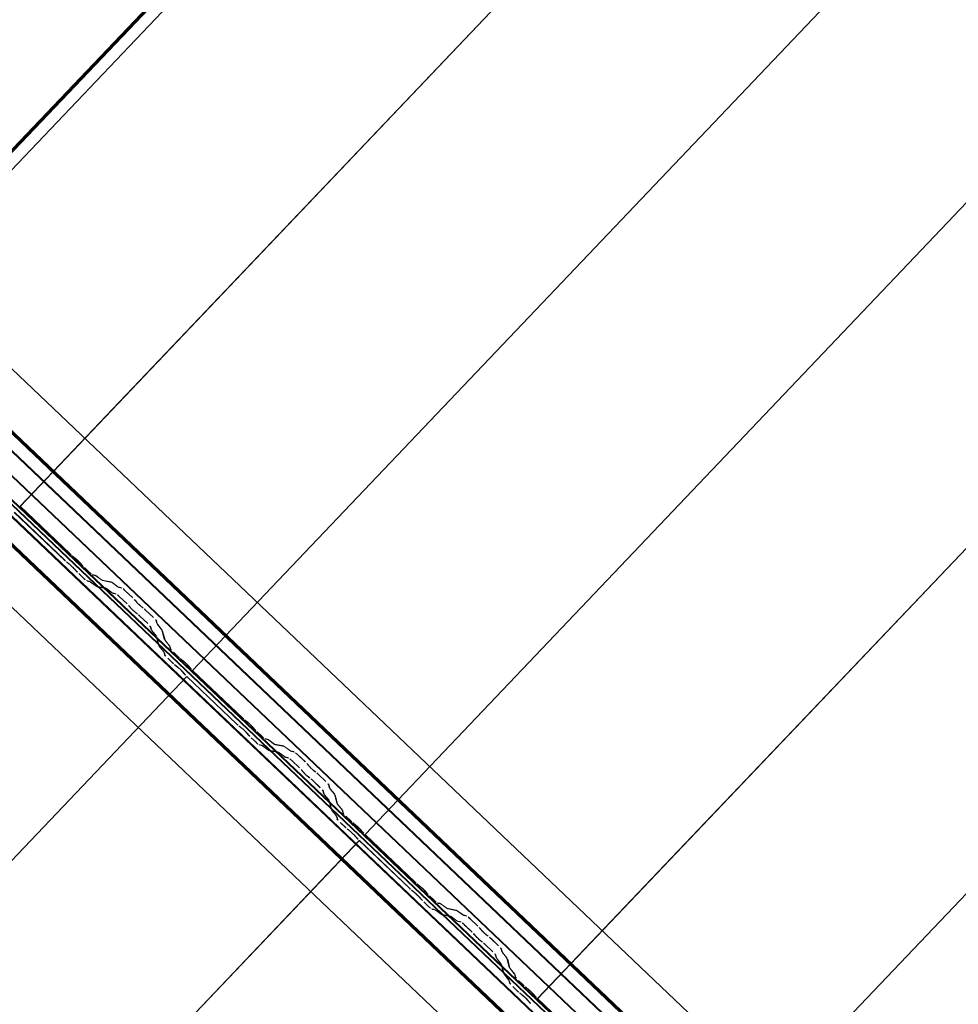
# Model space of a CAD drawing. Header units: metres. Extents: x 32343131.6 to 32343183.7, y 5699223.3 to 5699275.1.
# Tile 54 of 190: x 32343158.3 to 32343159.8, y 5699248.2 to 5699249.8. Entities that reach past the tile are written whole.
import ezdxf

# ---------------------------------------------------------------- set-up
doc = ezdxf.new("R2010")
doc.units = ezdxf.units.M
doc.layers.add('0-1', color=7, linetype='Continuous', lineweight=5)
for name, color, linetype, lineweight, true_color in [('A-ROOF-1', 7, 'Continuous', 5, 0xcccccc), ('E-POWR-CNDT-1', 5, 'Continuous', 70, 0x0000ff), ('S-BEAM-1', 7, 'Continuous', 5, 0xcccccc)]:
    doc.layers.add(name, color=color, linetype=linetype, lineweight=lineweight, true_color=true_color)

# ---------------------------------------------------------------- blocks, each defined once
blk = doc.blocks.new('Ortgang Hochpunkt1 - Ortgang Hochpunkt-3544518-TGA_190_LP5_GR_DA-TGA-01_G_')
at = {"layer": 'A-ROOF-1'}
for p, q in [((89.4753, -25.0355), (54.6993, 8.0497)), ((89.4753, -25.0355), (54.6993, 8.0497)), ((74.8434, -11.3207), (71.9945, -8.6103)), ((74.842, -11.3206), (71.9947, -8.6118)), ((74.8347, -11.3198), (71.9959, -8.619)), ((74.8335, -11.3197), (71.996, -8.6202)), ((74.8155, -11.3218), (71.995, -8.6383)), ((71.9951, -8.6368), (74.8171, -11.3215))]:
    blk.add_line(p, q, dxfattribs=at)
blk = doc.blocks.new('Wasserleitblech1 - Wasserleitblech-3545928-TGA_190_LP5_GR_DA-TGA-01_G_')
at = {"layer": 'A-ROOF-1'}
for p, q in [((97.5593, -16.5384), (62.7833, 16.5468)), ((97.5593, -16.5384), (62.7833, 16.5468)), ((83.1318, -2.606), (80.2853, 0.1021)), ((83.1316, -2.6048), (80.2866, 0.1019)), ((83.1353, -2.5707), (80.3209, 0.107)), ((80.3219, 0.1074), (83.1357, -2.5696))]:
    blk.add_line(p, q, dxfattribs=at)
blk = doc.blocks.new('ARC_190_LPX_FM_Stellplätze_rvt-1-TGA_190_LP5_GR_DA-TGA-01_G_')
at = {"layer": 'S-BEAM-1'}
for p, q in [((32343158.1174, 5699249.3776), (32343166.2044, 5699257.8779)), ((32343158.1174, 5699249.3776), (32343166.2044, 5699257.8779)), ((32343158.1174, 5699249.3776), (32343166.2044, 5699257.8779)), ((32343158.1174, 5699249.3776), (32343166.2044, 5699257.8779)), ((32343158.2958, 5699249.0211), (32343166.558, 5699257.7056)), ((32343158.2958, 5699249.0211), (32343166.558, 5699257.7056)), ((32343158.2959, 5699249.0212), (32343166.5581, 5699257.7057)), ((32343158.2959, 5699249.0212), (32343166.5581, 5699257.7057)), ((32343158.5675, 5699248.7627), (32343166.8298, 5699257.4472)), ((32343158.5675, 5699248.7627), (32343166.8298, 5699257.4472)), ((32343158.5675, 5699248.7626), (32343166.8297, 5699257.4471)), ((32343158.5675, 5699248.7626), (32343166.8297, 5699257.4471)), ((32343158.8391, 5699248.5041), (32343167.1014, 5699257.1886)), ((32343158.8391, 5699248.5041), (32343167.1014, 5699257.1886)), ((32343158.8392, 5699248.5042), (32343167.1015, 5699257.1887)), ((32343158.8392, 5699248.5042), (32343167.1015, 5699257.1887)), ((32343159.1108, 5699248.2456), (32343167.3731, 5699256.9301)), ((32343159.1108, 5699248.2456), (32343167.3731, 5699256.9301)), ((32343159.1109, 5699248.2457), (32343167.3732, 5699256.9302)), ((32343159.1109, 5699248.2457), (32343167.3732, 5699256.9302)), ((32343159.3825, 5699247.9871), (32343167.6448, 5699256.6717)), ((32343159.3825, 5699247.9871), (32343167.6448, 5699256.6717)), ((32343159.3826, 5699247.9872), (32343167.6449, 5699256.6718)), ((32343159.3826, 5699247.9872), (32343167.6449, 5699256.6718)), ((32343158.2959, 5699249.0212), (32343158.2958, 5699249.0211)), ((32343158.2958, 5699249.0211), (32343158.2959, 5699249.0212)), ((32343158.2958, 5699249.0211), (32343158.3746, 5699248.9461)), ((32343158.3747, 5699248.9462), (32343158.2959, 5699249.0212)), ((32343158.3656, 5699248.9366), (32343158.2867, 5699249.0116)), ((32343158.2868, 5699249.0117), (32343158.3657, 5699248.9367)), ((32343158.3826, 5699248.9396), (32343158.3779, 5699248.9434)), ((32343158.3688, 5699248.9339), (32343158.3736, 5699248.9301)), ((32343158.3743, 5699248.9293), (32343158.3695, 5699248.9331)), ((32343158.3786, 5699248.9426), (32343158.3833, 5699248.9388)), ((32343158.3895, 5699248.9329), (32343158.3935, 5699248.9284)), ((32343158.3943, 5699248.9277), (32343158.3903, 5699248.9323)), ((32343158.3845, 5699248.9189), (32343158.3804, 5699248.9234)), ((32343158.3813, 5699248.9228), (32343158.3853, 5699248.9182)), ((32343158.3957, 5699248.9079), (32343158.3882, 5699248.9151)), ((32343158.3883, 5699248.9152), (32343158.3958, 5699248.908)), ((32343158.3972, 5699248.9246), (32343158.4047, 5699248.9174)), ((32343158.4048, 5699248.9175), (32343158.3973, 5699248.9247)), ((32343158.4139, 5699248.9128), (32343158.4094, 5699248.9137)), ((32343158.4105, 5699248.9127), (32343158.4149, 5699248.9118)), ((32343158.4241, 5699248.9056), (32343158.4149, 5699248.9123)), ((32343158.4004, 5699248.9043), (32343158.4048, 5699248.9034)), ((32343158.4059, 5699248.9023), (32343158.4015, 5699248.9032)), ((32343158.4058, 5699248.9028), (32343158.415, 5699248.8961)), ((32343158.4159, 5699248.8952), (32343158.4067, 5699248.9018)), ((32343158.4157, 5699248.9113), (32343158.4249, 5699248.9047)), ((32343158.4393, 5699248.9022), (32343158.4249, 5699248.9051)), ((32343158.4259, 5699248.9041), (32343158.4404, 5699248.9012)), ((32343158.4495, 5699248.895), (32343158.4403, 5699248.9016)), ((32343158.4412, 5699248.9007), (32343158.4504, 5699248.894)), ((32343158.4158, 5699248.8956), (32343158.4303, 5699248.8927)), ((32343158.4314, 5699248.8917), (32343158.4169, 5699248.8946)), ((32343158.4313, 5699248.8921), (32343158.4405, 5699248.8855)), ((32343158.4414, 5699248.8846), (32343158.4322, 5699248.8912)), ((32343158.4413, 5699248.885), (32343158.4463, 5699248.884)), ((32343158.4473, 5699248.883), (32343158.4424, 5699248.884)), ((32343158.4553, 5699248.8935), (32343158.4503, 5699248.8945)), ((32343158.4514, 5699248.8935), (32343158.4563, 5699248.8925)), ((32343158.4734, 5699248.8771), (32343158.461, 5699248.8888)), ((32343158.461, 5699248.8887), (32343158.4733, 5699248.877)), ((32343158.4643, 5699248.8675), (32343158.4519, 5699248.8792)), ((32343158.452, 5699248.8793), (32343158.4643, 5699248.8676)), ((32343158.4767, 5699248.8734), (32343158.4785, 5699248.8712)), ((32343158.4795, 5699248.8704), (32343158.4777, 5699248.8726)), ((32343158.4695, 5699248.8617), (32343158.4677, 5699248.8639)), ((32343158.4686, 5699248.8631), (32343158.4704, 5699248.8609)), ((32343158.4776, 5699248.8541), (32343158.4799, 5699248.8524)), ((32343158.4807, 5699248.8515), (32343158.4785, 5699248.8532)), ((32343158.4889, 5699248.8619), (32343158.4866, 5699248.8635)), ((32343158.4875, 5699248.8626), (32343158.4898, 5699248.861)), ((32343158.4935, 5699248.8577), (32343158.5058, 5699248.846)), ((32343158.5059, 5699248.8461), (32343158.4936, 5699248.8578)), ((32343158.4968, 5699248.8365), (32343158.4845, 5699248.8482)), ((32343158.4846, 5699248.8483), (32343158.4969, 5699248.8366)), ((32343158.5098, 5699248.8416), (32343158.5111, 5699248.8367)), ((32343158.5122, 5699248.8357), (32343158.5109, 5699248.8406)), ((32343158.5117, 5699248.8357), (32343158.5188, 5699248.8269)), ((32343158.5198, 5699248.826), (32343158.5127, 5699248.8349)), ((32343158.502, 5699248.8272), (32343158.5008, 5699248.8321)), ((32343158.5019, 5699248.8311), (32343158.5031, 5699248.8262)), ((32343158.5098, 5699248.8174), (32343158.5027, 5699248.8262)), ((32343158.5036, 5699248.8254), (32343158.5108, 5699248.8166)), ((32343158.5193, 5699248.8261), (32343158.523, 5699248.8118)), ((32343158.5241, 5699248.8108), (32343158.5204, 5699248.8251)), ((32343158.5139, 5699248.8023), (32343158.5103, 5699248.8166)), ((32343158.5114, 5699248.8156), (32343158.515, 5699248.8013)), ((32343158.5236, 5699248.8108), (32343158.5307, 5699248.8019)), ((32343158.5317, 5699248.8011), (32343158.5246, 5699248.81)), ((32343158.5217, 5699248.7925), (32343158.5146, 5699248.8013)), ((32343158.5155, 5699248.8005), (32343158.5226, 5699248.7916)), ((32343158.5233, 5699248.7873), (32343158.5222, 5699248.7917)), ((32343158.5233, 5699248.7907), (32343158.5244, 5699248.7863)), ((32343158.5312, 5699248.8012), (32343158.5323, 5699248.7968)), ((32343158.5334, 5699248.7958), (32343158.5323, 5699248.8002)), ((32343158.5373, 5699248.7912), (32343158.5448, 5699248.7841)), ((32343158.5449, 5699248.7842), (32343158.5374, 5699248.7913)), ((32343158.5358, 5699248.7746), (32343158.5283, 5699248.7818)), ((32343158.5284, 5699248.7819), (32343158.5359, 5699248.7747)), ((32343158.5529, 5699248.7776), (32343158.5481, 5699248.7814)), ((32343158.5488, 5699248.7806), (32343158.5536, 5699248.7768)), ((32343158.5391, 5699248.7719), (32343158.5438, 5699248.7681)), ((32343158.5445, 5699248.7673), (32343158.5398, 5699248.7711)), ((32343158.5547, 5699248.7569), (32343158.5507, 5699248.7615)), ((32343158.5515, 5699248.7608), (32343158.5556, 5699248.7562)), ((32343158.5597, 5699248.7709), (32343158.5637, 5699248.7664)), ((32343158.5646, 5699248.7657), (32343158.5605, 5699248.7703)), ((32343158.6464, 5699248.6877), (32343158.5675, 5699248.7627)), ((32343158.5675, 5699248.7627), (32343158.5675, 5699248.7626)), ((32343158.5675, 5699248.7626), (32343158.5675, 5699248.7627)), ((32343158.5675, 5699248.7626), (32343158.6463, 5699248.6876)), ((32343150.2962, 5699240.0687), (32343158.5585, 5699248.7532)), ((32343150.2962, 5699240.0687), (32343158.5585, 5699248.7532)), ((32343150.2962, 5699240.0686), (32343158.5584, 5699248.7531)), ((32343150.2962, 5699240.0686), (32343158.5584, 5699248.7531)), ((32343158.5584, 5699248.7531), (32343158.5585, 5699248.7532)), ((32343158.5585, 5699248.7532), (32343158.5584, 5699248.7531)), ((32343158.6373, 5699248.6781), (32343158.5584, 5699248.7531)), ((32343158.5585, 5699248.7532), (32343158.6373, 5699248.6782)), ((32343158.6543, 5699248.6811), (32343158.6495, 5699248.6849)), ((32343158.6502, 5699248.6841), (32343158.655, 5699248.6803)), ((32343158.6405, 5699248.6754), (32343158.6453, 5699248.6716)), ((32343158.646, 5699248.6708), (32343158.6412, 5699248.6746)), ((32343158.6562, 5699248.6604), (32343158.6521, 5699248.665)), ((32343158.653, 5699248.6643), (32343158.657, 5699248.6597)), ((32343158.6611, 5699248.6744), (32343158.6652, 5699248.6699)), ((32343158.666, 5699248.6692), (32343158.662, 5699248.6738)), ((32343158.6689, 5699248.6661), (32343158.6764, 5699248.6589)), ((32343158.6765, 5699248.659), (32343158.669, 5699248.6662)), ((32343158.6599, 5699248.6567), (32343158.6675, 5699248.6495)), ((32343158.6674, 5699248.6495), (32343158.6599, 5699248.6566)), ((32343158.6856, 5699248.6544), (32343158.6811, 5699248.6553)), ((32343158.6822, 5699248.6542), (32343158.6866, 5699248.6533)), ((32343158.6958, 5699248.6471), (32343158.6865, 5699248.6538)), ((32343158.6874, 5699248.6529), (32343158.6966, 5699248.6462)), ((32343158.6721, 5699248.6458), (32343158.6765, 5699248.6449)), ((32343158.6776, 5699248.6438), (32343158.6731, 5699248.6447)), ((32343158.6775, 5699248.6443), (32343158.6867, 5699248.6376)), ((32343158.6876, 5699248.6367), (32343158.6784, 5699248.6434)), ((32343158.6875, 5699248.6372), (32343158.702, 5699248.6342)), ((32343158.7031, 5699248.6332), (32343158.6886, 5699248.6361)), ((32343158.711, 5699248.6437), (32343158.6966, 5699248.6467)), ((32343158.6976, 5699248.6456), (32343158.7121, 5699248.6427)), ((32343158.703, 5699248.6337), (32343158.7122, 5699248.627)), ((32343158.7212, 5699248.6365), (32343158.712, 5699248.6431)), ((32343158.7129, 5699248.6422), (32343158.7221, 5699248.6356)), ((32343158.727, 5699248.635), (32343158.722, 5699248.636)), ((32343158.7231, 5699248.635), (32343158.728, 5699248.634)), ((32343158.7131, 5699248.6261), (32343158.7039, 5699248.6327)), ((32343158.713, 5699248.6265), (32343158.7179, 5699248.6255)), ((32343158.719, 5699248.6245), (32343158.7141, 5699248.6255)), ((32343158.7359, 5699248.609), (32343158.7236, 5699248.6207)), ((32343158.7237, 5699248.6208), (32343158.736, 5699248.6091)), ((32343158.7326, 5699248.6302), (32343158.745, 5699248.6185)), ((32343158.7451, 5699248.6186), (32343158.7327, 5699248.6303)), ((32343158.7412, 5699248.6032), (32343158.7394, 5699248.6054)), ((32343158.7403, 5699248.6046), (32343158.7421, 5699248.6024)), ((32343158.7484, 5699248.6149), (32343158.7502, 5699248.6127)), ((32343158.7511, 5699248.6119), (32343158.7493, 5699248.6141)), ((32343158.7606, 5699248.6034), (32343158.7583, 5699248.6051)), ((32343158.7592, 5699248.6042), (32343158.7614, 5699248.6025)), ((32343158.7493, 5699248.5956), (32343158.7516, 5699248.5939)), ((32343158.7524, 5699248.593), (32343158.7501, 5699248.5947)), ((32343158.7685, 5699248.578), (32343158.7562, 5699248.5898)), ((32343158.7563, 5699248.5898), (32343158.7686, 5699248.5781)), ((32343158.7652, 5699248.5992), (32343158.7775, 5699248.5875)), ((32343158.7776, 5699248.5876), (32343158.7653, 5699248.5993)), ((32343158.7737, 5699248.5687), (32343158.7725, 5699248.5736)), ((32343158.7736, 5699248.5726), (32343158.7748, 5699248.5677)), ((32343158.7815, 5699248.5831), (32343158.7828, 5699248.5782)), ((32343158.7838, 5699248.5772), (32343158.7826, 5699248.5821)), ((32343158.7834, 5699248.5772), (32343158.7905, 5699248.5684)), ((32343158.7915, 5699248.5676), (32343158.7844, 5699248.5764)), ((32343158.7815, 5699248.5589), (32343158.7744, 5699248.5678)), ((32343158.7753, 5699248.5669), (32343158.7824, 5699248.5581)), ((32343158.7856, 5699248.5438), (32343158.782, 5699248.5581)), ((32343158.7831, 5699248.5571), (32343158.7867, 5699248.5428)), ((32343158.791, 5699248.5676), (32343158.7947, 5699248.5533)), ((32343158.7957, 5699248.5523), (32343158.7921, 5699248.5666)), ((32343158.7934, 5699248.534), (32343158.7863, 5699248.5428)), ((32343158.7872, 5699248.542), (32343158.7943, 5699248.5332)), ((32343158.7953, 5699248.5523), (32343158.8024, 5699248.5435)), ((32343158.8034, 5699248.5426), (32343158.7962, 5699248.5515)), ((32343158.8029, 5699248.5427), (32343158.804, 5699248.5383)), ((32343158.8051, 5699248.5373), (32343158.804, 5699248.5417)), ((32343158.795, 5699248.5288), (32343158.7939, 5699248.5332)), ((32343158.795, 5699248.5322), (32343158.7961, 5699248.5278)), ((32343158.809, 5699248.5328), (32343158.8165, 5699248.5256)), ((32343158.8166, 5699248.5257), (32343158.8091, 5699248.5329)), ((32343158.8075, 5699248.5161), (32343158.8, 5699248.5233)), ((32343158.8001, 5699248.5234), (32343158.8076, 5699248.5162)), ((32343158.8108, 5699248.5134), (32343158.8155, 5699248.5096)), ((32343158.8162, 5699248.5088), (32343158.8115, 5699248.5126)), ((32343158.8246, 5699248.5191), (32343158.8198, 5699248.5229)), ((32343158.8205, 5699248.5221), (32343158.8253, 5699248.5183)), ((32343158.8314, 5699248.5125), (32343158.8354, 5699248.5079)), ((32343158.8363, 5699248.5072), (32343158.8322, 5699248.5118)), ((32343150.5678, 5699239.8101), (32343158.8301, 5699248.4946)), ((32343150.5678, 5699239.8101), (32343158.8301, 5699248.4946)), ((32343150.5679, 5699239.8102), (32343158.8302, 5699248.4947)), ((32343150.5679, 5699239.8102), (32343158.8302, 5699248.4947)), ((32343158.8264, 5699248.4984), (32343158.8224, 5699248.503)), ((32343158.8232, 5699248.5023), (32343158.8272, 5699248.4977)), ((32343158.8301, 5699248.4946), (32343158.8302, 5699248.4947)), ((32343158.8302, 5699248.4947), (32343158.8301, 5699248.4946)), ((32343158.9089, 5699248.4196), (32343158.8301, 5699248.4946)), ((32343158.8302, 5699248.4947), (32343158.909, 5699248.4197)), ((32343158.8392, 5699248.5042), (32343158.8391, 5699248.5041)), ((32343158.8391, 5699248.5041), (32343158.8392, 5699248.5042)), ((32343158.8391, 5699248.5041), (32343158.918, 5699248.4291)), ((32343158.918, 5699248.4292), (32343158.8392, 5699248.5042)), ((32343158.9122, 5699248.4169), (32343158.917, 5699248.4131)), ((32343158.9177, 5699248.4123), (32343158.9129, 5699248.4161)), ((32343158.926, 5699248.4226), (32343158.9212, 5699248.4264)), ((32343158.9219, 5699248.4256), (32343158.9267, 5699248.4218)), ((32343158.9328, 5699248.416), (32343158.9369, 5699248.4114)), ((32343158.9278, 5699248.4019), (32343158.9238, 5699248.4065)), ((32343158.9246, 5699248.4058), (32343158.9287, 5699248.4013)), ((32343158.9377, 5699248.4107), (32343158.9337, 5699248.4153)), ((32343158.9406, 5699248.4076), (32343158.9481, 5699248.4005)), ((32343158.9482, 5699248.4006), (32343158.9407, 5699248.4077)), ((32343158.9391, 5699248.391), (32343158.9315, 5699248.3981)), ((32343158.9316, 5699248.3982), (32343158.9392, 5699248.3911)), ((32343158.9438, 5699248.3873), (32343158.9482, 5699248.3864)), ((32343158.9493, 5699248.3854), (32343158.9448, 5699248.3863)), ((32343158.9492, 5699248.3858), (32343158.9584, 5699248.3792)), ((32343158.9593, 5699248.3782), (32343158.9501, 5699248.3849)), ((32343158.9572, 5699248.3959), (32343158.9528, 5699248.3968)), ((32343158.9539, 5699248.3957), (32343158.9583, 5699248.3948)), ((32343158.9674, 5699248.3886), (32343158.9582, 5699248.3953)), ((32343158.9591, 5699248.3944), (32343158.9683, 5699248.3877)), ((32343158.9827, 5699248.3852), (32343158.9682, 5699248.3882)), ((32343158.9693, 5699248.3871), (32343158.9838, 5699248.3842)), ((32343158.9592, 5699248.3787), (32343158.9737, 5699248.3758)), ((32343158.9748, 5699248.3747), (32343158.9603, 5699248.3777)), ((32343158.9747, 5699248.3752), (32343158.9839, 5699248.3685)), ((32343158.9848, 5699248.3676), (32343158.9755, 5699248.3743)), ((32343158.9929, 5699248.378), (32343158.9837, 5699248.3847)), ((32343158.9846, 5699248.3837), (32343158.9938, 5699248.3771)), ((32343158.9986, 5699248.3765), (32343158.9937, 5699248.3775)), ((32343158.9948, 5699248.3765), (32343158.9997, 5699248.3755)), ((32343159.0043, 5699248.3717), (32343159.0167, 5699248.36)), ((32343159.0167, 5699248.3601), (32343159.0044, 5699248.3718)), ((32343158.9847, 5699248.368), (32343158.9896, 5699248.367)), ((32343158.9907, 5699248.366), (32343158.9858, 5699248.367)), ((32343159.0076, 5699248.3505), (32343158.9953, 5699248.3622)), ((32343158.9954, 5699248.3623), (32343159.0077, 5699248.3506)), ((32343159.0201, 5699248.3564), (32343159.0219, 5699248.3542)), ((32343159.0228, 5699248.3534), (32343159.021, 5699248.3556)), ((32343159.0129, 5699248.3447), (32343159.0111, 5699248.3469)), ((32343159.012, 5699248.3461), (32343159.0138, 5699248.3439)), ((32343159.0323, 5699248.3449), (32343159.03, 5699248.3466)), ((32343159.0308, 5699248.3457), (32343159.0331, 5699248.344)), ((32343159.0369, 5699248.3408), (32343159.0492, 5699248.329)), ((32343159.0493, 5699248.3291), (32343159.037, 5699248.3409)), ((32343159.021, 5699248.3371), (32343159.0233, 5699248.3354)), ((32343159.0241, 5699248.3345), (32343159.0218, 5699248.3362)), ((32343159.0279, 5699248.3314), (32343159.0403, 5699248.3196)), ((32343159.0402, 5699248.3195), (32343159.0279, 5699248.3313)), ((32343159.0532, 5699248.3246), (32343159.0544, 5699248.3197)), ((32343159.0555, 5699248.3187), (32343159.0543, 5699248.3236)), ((32343159.0454, 5699248.3102), (32343159.0442, 5699248.3151)), ((32343159.0453, 5699248.3141), (32343159.0465, 5699248.3092)), ((32343159.0532, 5699248.3004), (32343159.0461, 5699248.3093)), ((32343159.047, 5699248.3085), (32343159.0541, 5699248.2996)), ((32343159.0551, 5699248.3188), (32343159.0622, 5699248.3099)), ((32343159.0631, 5699248.3091), (32343159.056, 5699248.3179)), ((32343159.0627, 5699248.3091), (32343159.0663, 5699248.2948)), ((32343159.0674, 5699248.2938), (32343159.0638, 5699248.3081)), ((32343159.0573, 5699248.2853), (32343159.0537, 5699248.2996)), ((32343159.0548, 5699248.2986), (32343159.0584, 5699248.2843)), ((32343159.067, 5699248.2939), (32343159.0741, 5699248.285)), ((32343159.075, 5699248.2842), (32343159.0679, 5699248.293)), ((32343159.0651, 5699248.2755), (32343159.058, 5699248.2844)), ((32343159.0589, 5699248.2836), (32343159.066, 5699248.2747)), ((32343159.0746, 5699248.2842), (32343159.0757, 5699248.2798)), ((32343159.0768, 5699248.2788), (32343159.0757, 5699248.2832)), ((32343159.0667, 5699248.2703), (32343159.0656, 5699248.2747)), ((32343159.0667, 5699248.2737), (32343159.0678, 5699248.2693)), ((32343159.0792, 5699248.2577), (32343159.0717, 5699248.2648)), ((32343159.0718, 5699248.2649), (32343159.0793, 5699248.2577)), ((32343159.0807, 5699248.2743), (32343159.0882, 5699248.2671)), ((32343159.0883, 5699248.2672), (32343159.0808, 5699248.2744)), ((32343159.0962, 5699248.2606), (32343159.0915, 5699248.2644)), ((32343159.0922, 5699248.2636), (32343159.0969, 5699248.2598)), ((32343159.0825, 5699248.2549), (32343159.0872, 5699248.2511)), ((32343159.0879, 5699248.2503), (32343159.0832, 5699248.2541)), ((32343159.1031, 5699248.254), (32343159.1071, 5699248.2494)), ((32343159.1079, 5699248.2488), (32343159.1039, 5699248.2533)), ((32343159.1109, 5699248.2457), (32343159.1108, 5699248.2456)), ((32343159.1108, 5699248.2456), (32343159.1109, 5699248.2457)), ((32343159.1108, 5699248.2456), (32343159.1896, 5699248.1706)), ((32343159.1897, 5699248.1707), (32343159.1109, 5699248.2457)), ((32343159.0981, 5699248.2399), (32343159.0941, 5699248.2445)), ((32343159.0949, 5699248.2438), (32343159.0989, 5699248.2393))]:
    blk.add_line(p, q, dxfattribs=at)
for centre, major_axis, ratio, start_param, end_param in [((32343158.375, 5699248.9465), (-0.00543, 0.00517), 0.087156, 1.570796, 2.355301), ((32343158.375, 5699248.9465), (-0.00435, 0.00414), 0.087156, 1.570796, 2.355302), ((32343158.366, 5699248.9371), (-0.00543, 0.00517), 0.087156, 1.570796, 2.355302), ((32343158.366, 5699248.9371), (-0.00435, 0.00414), 0.087156, 1.570796, 2.355304), ((32343158.3771, 5699248.9261), (-0.00543, 0.00517), 0.087156, 3.927885, 5.496895), ((32343158.3771, 5699248.9261), (-0.00435, 0.00414), 0.087156, 3.927883, 5.496895), ((32343158.3861, 5699248.9356), (-0.00543, 0.00517), 0.087155, 3.927883, 5.496893), ((32343158.3861, 5699248.9356), (-0.00435, 0.00414), 0.087156, 3.927884, 5.496895), ((32343158.3976, 5699248.925), (-0.00543, 0.00517), 0.087156, 0.78629, 1.570796), ((32343158.3976, 5699248.925), (-0.00435, 0.00414), 0.087156, 0.786291, 1.570796), ((32343158.3886, 5699248.9156), (-0.00543, 0.00517), 0.087156, 0.78629, 1.570796), ((32343158.3886, 5699248.9156), (-0.00435, 0.00414), 0.087156, 0.78629, 1.570796), ((32343158.4052, 5699248.9179), (-0.00543, 0.00517), 0.087156, 1.570796, 3.003608), ((32343158.4052, 5699248.9179), (-0.00435, 0.00414), 0.087156, 1.570796, 3.003604), ((32343158.4192, 5699248.9076), (-0.00543, 0.00517), 0.087156, 5.711273, 6.145199), ((32343158.3961, 5699248.9084), (-0.00543, 0.00517), 0.087156, 1.570796, 3.003604), ((32343158.3961, 5699248.9084), (-0.00435, 0.00414), 0.087156, 1.570796, 3.003601), ((32343158.4102, 5699248.8982), (-0.00543, 0.00517), 0.087156, 5.711273, 6.145197), ((32343158.4102, 5699248.8982), (-0.00435, 0.00414), 0.087156, 5.711273, 6.145199), ((32343158.4192, 5699248.9076), (-0.00435, 0.00414), 0.087155, 5.711267, 6.145197), ((32343158.4206, 5699248.9093), (-0.00435, 0.00414), 0.087155, 2.569683, 3.003604), ((32343158.4206, 5699248.9093), (-0.00543, 0.00517), 0.087156, 2.56968, 3.003602), ((32343158.4447, 5699248.897), (-0.00543, 0.00517), 0.087156, 5.711273, 6.145194), ((32343158.4447, 5699248.897), (-0.00435, 0.00414), 0.087155, 5.71127, 6.145197), ((32343158.4116, 5699248.8998), (-0.00435, 0.00414), 0.087156, 2.569681, 3.0036), ((32343158.4116, 5699248.8998), (-0.00543, 0.00517), 0.087156, 2.569683, 3.003604), ((32343158.4356, 5699248.8875), (-0.00543, 0.00517), 0.087155, 5.711273, 6.145197), ((32343158.4356, 5699248.8875), (-0.00435, 0.00414), 0.087156, 5.711273, 6.145198), ((32343158.4371, 5699248.8892), (-0.00435, 0.00414), 0.087156, 2.569681, 3.003602), ((32343158.4371, 5699248.8892), (-0.00543, 0.00517), 0.087156, 2.569684, 3.003604), ((32343158.4516, 5699248.8788), (-0.00543, 0.00517), 0.087156, 4.712389, 6.145197), ((32343158.4516, 5699248.8788), (-0.00435, 0.00414), 0.087156, 4.712389, 6.145195), ((32343158.4461, 5699248.8986), (-0.00435, 0.00414), 0.087156, 2.569682, 3.003604), ((32343158.4461, 5699248.8986), (-0.00543, 0.00517), 0.087156, 2.56968, 3.003601), ((32343158.4606, 5699248.8883), (-0.00543, 0.00517), 0.087156, 4.712389, 6.145196), ((32343158.4606, 5699248.8883), (-0.00435, 0.00414), 0.087155, 4.712389, 6.145197), ((32343158.4639, 5699248.8671), (-0.00435, 0.00414), 0.087156, 3.74101, 4.712389), ((32343158.4639, 5699248.8671), (-0.00543, 0.00517), 0.087156, 3.741008, 4.712389), ((32343158.4729, 5699248.8766), (-0.00435, 0.00414), 0.087156, 3.741006, 4.712389), ((32343158.4729, 5699248.8766), (-0.00543, 0.00517), 0.087155, 3.74101, 4.712389), ((32343158.4832, 5699248.8672), (-0.00543, 0.00517), 0.087156, 0.599417, 2.542175), ((32343158.4832, 5699248.8672), (-0.00435, 0.00414), 0.087156, 0.599418, 2.542175), ((32343158.4742, 5699248.8577), (-0.00543, 0.00517), 0.087156, 0.599414, 2.542175), ((32343158.4742, 5699248.8577), (-0.00435, 0.00414), 0.087156, 0.599417, 2.542174), ((32343158.4841, 5699248.8479), (-0.00543, 0.00517), 0.087155, 4.71239, 5.683768), ((32343158.4841, 5699248.8479), (-0.00435, 0.00414), 0.087156, 4.712389, 5.683764), ((32343158.4931, 5699248.8573), (-0.00543, 0.00517), 0.087155, 4.71239, 5.683769), ((32343158.4931, 5699248.8573), (-0.00435, 0.00414), 0.087155, 4.71239, 5.683769), ((32343158.5055, 5699248.8456), (-0.00435, 0.00414), 0.087156, 3.27958, 4.712389), ((32343158.5055, 5699248.8456), (-0.00543, 0.00517), 0.087156, 3.279581, 4.712389), ((32343158.5165, 5699248.8316), (-0.00543, 0.00517), 0.087156, 0.137989, 0.571913), ((32343158.5165, 5699248.8316), (-0.00435, 0.00414), 0.087155, 0.137986, 0.571912), ((32343158.4964, 5699248.8361), (-0.00435, 0.00414), 0.087156, 3.279581, 4.712389), ((32343158.4964, 5699248.8361), (-0.00543, 0.00517), 0.087156, 3.279583, 4.712389), ((32343158.5075, 5699248.8221), (-0.00543, 0.00517), 0.087156, 0.137985, 0.571912), ((32343158.5075, 5699248.8221), (-0.00435, 0.00414), 0.087156, 0.137989, 0.571914), ((32343158.515, 5699248.8301), (-0.00435, 0.00414), 0.087156, 3.27958, 3.713505), ((32343158.515, 5699248.8301), (-0.00543, 0.00517), 0.087156, 3.279581, 3.713506), ((32343158.5059, 5699248.8206), (-0.00435, 0.00414), 0.087156, 3.279581, 3.713503), ((32343158.5059, 5699248.8206), (-0.00543, 0.00517), 0.087156, 3.279576, 3.713505), ((32343158.5284, 5699248.8067), (-0.00543, 0.00517), 0.087155, 0.137989, 0.571912), ((32343158.5284, 5699248.8067), (-0.00435, 0.00414), 0.087156, 0.137991, 0.571912), ((32343158.5194, 5699248.7972), (-0.00543, 0.00517), 0.087156, 0.137993, 0.571912), ((32343158.5194, 5699248.7972), (-0.00435, 0.00414), 0.087156, 0.137989, 0.571914), ((32343158.5178, 5699248.7957), (-0.00435, 0.00414), 0.087155, 3.279582, 3.713505), ((32343158.5178, 5699248.7957), (-0.00543, 0.00517), 0.087155, 3.279584, 3.713505), ((32343158.5269, 5699248.8052), (-0.00435, 0.00414), 0.087156, 3.279578, 3.713505), ((32343158.5269, 5699248.8052), (-0.00543, 0.00517), 0.087156, 3.279581, 3.713503), ((32343158.5378, 5699248.7917), (-0.00543, 0.00517), 0.087156, 0.137989, 1.570796), ((32343158.5378, 5699248.7917), (-0.00435, 0.00414), 0.087156, 0.137994, 1.570797), ((32343158.5288, 5699248.7822), (-0.00543, 0.00517), 0.087155, 0.137992, 1.570797), ((32343158.5288, 5699248.7822), (-0.00435, 0.00414), 0.087156, 0.137989, 1.570797), ((32343158.5363, 5699248.7751), (-0.00543, 0.00517), 0.087156, 1.570796, 2.355303), ((32343158.5363, 5699248.7751), (-0.00435, 0.00414), 0.087156, 1.570796, 2.355302), ((32343158.5453, 5699248.7846), (-0.00543, 0.00517), 0.087156, 1.570796, 2.355303), ((32343158.5453, 5699248.7846), (-0.00435, 0.00414), 0.087156, 1.570796, 2.355302), ((32343158.5564, 5699248.7736), (-0.00543, 0.00517), 0.087156, 3.927883, 5.496891), ((32343158.5564, 5699248.7736), (-0.00435, 0.00414), 0.087155, 3.927882, 5.496896), ((32343158.5474, 5699248.7641), (-0.00543, 0.00517), 0.087156, 3.927883, 5.496895), ((32343158.5474, 5699248.7641), (-0.00435, 0.00414), 0.087156, 3.927883, 5.496895), ((32343158.5679, 5699248.7631), (-0.00543, 0.00517), 0.087156, 0.78629, 1.570796), ((32343158.5679, 5699248.7631), (-0.00435, 0.00414), 0.087156, 0.786289, 1.570796), ((32343158.5589, 5699248.7536), (-0.00543, 0.00517), 0.087156, 0.786286, 1.570796), ((32343158.5589, 5699248.7536), (-0.00435, 0.00414), 0.087155, 0.78629, 1.570796), ((32343158.6467, 5699248.6881), (-0.00543, 0.00517), 0.087156, 1.570796, 2.355301), ((32343158.6467, 5699248.6881), (-0.00435, 0.00414), 0.087156, 1.570796, 2.355303), ((32343158.6578, 5699248.6771), (-0.00543, 0.00517), 0.087156, 3.927882, 5.496895), ((32343158.6578, 5699248.6771), (-0.00435, 0.00414), 0.087156, 3.927885, 5.496895), ((32343158.6377, 5699248.6786), (-0.00435, 0.00414), 0.087156, 1.570796, 2.355305), ((32343158.6377, 5699248.6786), (-0.00543, 0.00517), 0.087156, 1.570796, 2.355303), ((32343158.6488, 5699248.6676), (-0.00543, 0.00517), 0.087156, 3.927885, 5.496895), ((32343158.6488, 5699248.6676), (-0.00435, 0.00414), 0.087156, 3.927882, 5.496897), ((32343158.6693, 5699248.6666), (-0.00543, 0.00517), 0.087156, 0.78629, 1.570797), ((32343158.6693, 5699248.6666), (-0.00435, 0.00414), 0.087156, 0.786284, 1.570796), ((32343158.6603, 5699248.6571), (-0.00543, 0.00517), 0.087156, 0.786292, 1.570796), ((32343158.6603, 5699248.6571), (-0.00435, 0.00414), 0.087156, 0.78629, 1.570796), ((32343158.6678, 5699248.6499), (-0.00543, 0.00517), 0.087156, 1.570796, 3.003604), ((32343158.6678, 5699248.6499), (-0.00435, 0.00414), 0.087156, 1.570797, 3.003602), ((32343158.6768, 5699248.6594), (-0.00543, 0.00517), 0.087156, 1.570796, 3.003603), ((32343158.6768, 5699248.6594), (-0.00435, 0.00414), 0.087156, 1.570796, 3.003604), ((32343158.6909, 5699248.6492), (-0.00543, 0.00517), 0.087156, 5.711273, 6.145196), ((32343158.6909, 5699248.6492), (-0.00435, 0.00414), 0.087155, 5.711271, 6.145197), ((32343158.6819, 5699248.6397), (-0.00543, 0.00517), 0.087156, 5.711276, 6.145197), ((32343158.6819, 5699248.6397), (-0.00435, 0.00414), 0.087156, 5.711273, 6.145195), ((32343158.6833, 5699248.6413), (-0.00435, 0.00414), 0.087156, 2.56968, 3.003611), ((32343158.6833, 5699248.6413), (-0.00543, 0.00517), 0.087155, 2.569677, 3.003604), ((32343158.6923, 5699248.6508), (-0.00435, 0.00414), 0.087155, 2.569683, 3.003604), ((32343158.6923, 5699248.6508), (-0.00543, 0.00517), 0.087156, 2.56968, 3.003601), ((32343158.7073, 5699248.629), (-0.00543, 0.00517), 0.087156, 5.711276, 6.145197), ((32343158.7073, 5699248.629), (-0.00435, 0.00414), 0.087156, 5.711273, 6.145193), ((32343158.7163, 5699248.6385), (-0.00543, 0.00517), 0.087156, 5.711273, 6.145196), ((32343158.7163, 5699248.6385), (-0.00435, 0.00414), 0.087156, 5.71127, 6.145197), ((32343158.7178, 5699248.6402), (-0.00435, 0.00414), 0.087155, 2.569682, 3.003604), ((32343158.7178, 5699248.6402), (-0.00543, 0.00517), 0.087156, 2.56968, 3.003605), ((32343158.7323, 5699248.6298), (-0.00543, 0.00517), 0.087156, 4.712389, 6.145199), ((32343158.7323, 5699248.6298), (-0.00435, 0.00414), 0.087155, 4.712389, 6.145197), ((32343158.7087, 5699248.6307), (-0.00435, 0.00414), 0.087156, 2.569681, 3.00361), ((32343158.7087, 5699248.6307), (-0.00543, 0.00517), 0.087156, 2.569677, 3.003604), ((32343158.7233, 5699248.6203), (-0.00543, 0.00517), 0.087156, 4.712389, 6.145197), ((32343158.7233, 5699248.6203), (-0.00435, 0.00414), 0.087156, 4.712389, 6.145191), ((32343158.7356, 5699248.6086), (-0.00435, 0.00414), 0.087156, 3.741009, 4.712389), ((32343158.7356, 5699248.6086), (-0.00543, 0.00517), 0.087156, 3.741008, 4.712389), ((32343158.7459, 5699248.5992), (-0.00543, 0.00517), 0.087156, 0.599415, 2.542175), ((32343158.7459, 5699248.5992), (-0.00435, 0.00414), 0.087156, 0.599417, 2.542176), ((32343158.7446, 5699248.6181), (-0.00435, 0.00414), 0.087156, 3.741007, 4.712389), ((32343158.7446, 5699248.6181), (-0.00543, 0.00517), 0.087156, 3.74101, 4.712389), ((32343158.7549, 5699248.6087), (-0.00543, 0.00517), 0.087156, 0.599417, 2.542175), ((32343158.7549, 5699248.6087), (-0.00435, 0.00414), 0.087156, 0.599425, 2.542176), ((32343158.7648, 5699248.5989), (-0.00543, 0.00517), 0.087155, 4.712389, 5.683766), ((32343158.7558, 5699248.5894), (-0.00543, 0.00517), 0.087155, 4.712389, 5.683769), ((32343158.7558, 5699248.5894), (-0.00435, 0.00414), 0.087156, 4.712389, 5.683764), ((32343158.7648, 5699248.5989), (-0.00435, 0.00414), 0.087155, 4.71239, 5.683769), ((32343158.7681, 5699248.5776), (-0.00435, 0.00414), 0.087156, 3.279581, 4.712389), ((32343158.7681, 5699248.5776), (-0.00543, 0.00517), 0.087156, 3.279586, 4.712389), ((32343158.7772, 5699248.5871), (-0.00435, 0.00414), 0.087156, 3.279581, 4.712389), ((32343158.7772, 5699248.5871), (-0.00543, 0.00517), 0.087156, 3.279581, 4.712389), ((32343158.7882, 5699248.5732), (-0.00543, 0.00517), 0.087156, 0.137989, 0.571912), ((32343158.7882, 5699248.5732), (-0.00435, 0.00414), 0.087156, 0.137988, 0.571912), ((32343158.7792, 5699248.5637), (-0.00543, 0.00517), 0.087156, 0.137984, 0.571912), ((32343158.7792, 5699248.5637), (-0.00435, 0.00414), 0.087156, 0.137989, 0.571914), ((32343158.7776, 5699248.5622), (-0.00435, 0.00414), 0.087156, 3.279581, 3.713503), ((32343158.7776, 5699248.5622), (-0.00543, 0.00517), 0.087156, 3.27958, 3.713505), ((32343158.7866, 5699248.5716), (-0.00435, 0.00414), 0.087156, 3.279578, 3.713505), ((32343158.7866, 5699248.5716), (-0.00543, 0.00517), 0.087156, 3.279581, 3.713502), ((32343158.7911, 5699248.5388), (-0.00543, 0.00517), 0.087155, 0.13799, 0.571912), ((32343158.7911, 5699248.5388), (-0.00435, 0.00414), 0.087156, 0.137988, 0.571915), ((32343158.8001, 5699248.5482), (-0.00543, 0.00517), 0.087156, 0.137989, 0.57191), ((32343158.8001, 5699248.5482), (-0.00435, 0.00414), 0.087156, 0.13799, 0.571912), ((32343158.7985, 5699248.5467), (-0.00435, 0.00414), 0.087156, 3.279579, 3.713505), ((32343158.7985, 5699248.5467), (-0.00543, 0.00517), 0.087156, 3.279581, 3.713503), ((32343158.7895, 5699248.5373), (-0.00435, 0.00414), 0.087155, 3.279582, 3.713505), ((32343158.7895, 5699248.5373), (-0.00543, 0.00517), 0.087156, 3.279584, 3.713505), ((32343158.8004, 5699248.5238), (-0.00543, 0.00517), 0.087156, 0.137991, 1.570796), ((32343158.8004, 5699248.5238), (-0.00435, 0.00414), 0.087155, 0.137989, 1.570797), ((32343158.8095, 5699248.5332), (-0.00543, 0.00517), 0.087156, 0.137989, 1.570796), ((32343158.8095, 5699248.5332), (-0.00435, 0.00414), 0.087156, 0.137991, 1.570796), ((32343158.817, 5699248.5261), (-0.00543, 0.00517), 0.087156, 1.570796, 2.355303), ((32343158.817, 5699248.5261), (-0.00435, 0.00414), 0.087156, 1.570796, 2.355302), ((32343158.808, 5699248.5166), (-0.00543, 0.00517), 0.087156, 1.570796, 2.355303), ((32343158.808, 5699248.5166), (-0.00435, 0.00414), 0.087156, 1.570796, 2.355301), ((32343158.8191, 5699248.5056), (-0.00543, 0.00517), 0.087156, 3.927883, 5.496895), ((32343158.8191, 5699248.5056), (-0.00435, 0.00414), 0.087156, 3.927883, 5.496895), ((32343158.8281, 5699248.5151), (-0.00543, 0.00517), 0.087156, 3.927883, 5.496892), ((32343158.8281, 5699248.5151), (-0.00435, 0.00414), 0.087155, 3.927881, 5.496896), ((32343158.8306, 5699248.4951), (-0.00543, 0.00517), 0.087156, 0.786292, 1.570797), ((32343158.8306, 5699248.4951), (-0.00435, 0.00414), 0.087156, 0.78629, 1.570796), ((32343158.8396, 5699248.5046), (-0.00543, 0.00517), 0.087156, 0.78629, 1.570796), ((32343158.8396, 5699248.5046), (-0.00435, 0.00414), 0.087156, 0.78629, 1.570796), ((32343158.9094, 5699248.4201), (-0.00543, 0.00517), 0.087155, 1.570796, 2.355303), ((32343158.9094, 5699248.4201), (-0.00435, 0.00414), 0.087156, 1.570796, 2.355305), ((32343158.9184, 5699248.4296), (-0.00435, 0.00414), 0.087156, 1.570796, 2.355303), ((32343158.9184, 5699248.4296), (-0.00543, 0.00517), 0.087156, 1.570796, 2.355301), ((32343158.9295, 5699248.4186), (-0.00543, 0.00517), 0.087156, 3.927882, 5.496896), ((32343158.9295, 5699248.4186), (-0.00435, 0.00414), 0.087156, 3.927882, 5.496895), ((32343158.9205, 5699248.4091), (-0.00543, 0.00517), 0.087156, 3.927882, 5.496895), ((32343158.9205, 5699248.4091), (-0.00435, 0.00414), 0.087156, 3.927882, 5.496896), ((32343158.932, 5699248.3986), (-0.00543, 0.00517), 0.087156, 0.78629, 1.570796), ((32343158.932, 5699248.3986), (-0.00435, 0.00414), 0.087156, 0.78629, 1.570796), ((32343158.941, 5699248.4081), (-0.00543, 0.00517), 0.087156, 0.78629, 1.570796), ((32343158.941, 5699248.4081), (-0.00435, 0.00414), 0.087156, 0.786287, 1.570796), ((32343158.9485, 5699248.4009), (-0.00543, 0.00517), 0.087156, 1.570796, 3.003604), ((32343158.9485, 5699248.4009), (-0.00435, 0.00414), 0.087156, 1.570796, 3.003604), ((32343158.9395, 5699248.3914), (-0.00543, 0.00517), 0.087155, 1.570797, 3.003604), ((32343158.9395, 5699248.3914), (-0.00435, 0.00414), 0.087155, 1.570797, 3.003602), ((32343158.9535, 5699248.3812), (-0.00543, 0.00517), 0.087155, 5.711275, 6.145197), ((32343158.9535, 5699248.3812), (-0.00435, 0.00414), 0.087156, 5.711273, 6.145191), ((32343158.9626, 5699248.3907), (-0.00543, 0.00517), 0.087156, 5.711273, 6.145196), ((32343158.9626, 5699248.3907), (-0.00435, 0.00414), 0.087155, 5.71127, 6.145197), ((32343158.964, 5699248.3923), (-0.00435, 0.00414), 0.087155, 2.569675, 3.003604), ((32343158.964, 5699248.3923), (-0.00543, 0.00517), 0.087156, 2.56968, 3.003605), ((32343158.988, 5699248.3801), (-0.00543, 0.00517), 0.087156, 5.711273, 6.145196), ((32343158.955, 5699248.3828), (-0.00435, 0.00414), 0.087156, 2.56968, 3.003612), ((32343158.955, 5699248.3828), (-0.00543, 0.00517), 0.087156, 2.569678, 3.003604), ((32343158.979, 5699248.3706), (-0.00543, 0.00517), 0.087155, 5.711275, 6.145197), ((32343158.979, 5699248.3706), (-0.00435, 0.00414), 0.087156, 5.711273, 6.145193), ((32343158.988, 5699248.3801), (-0.00435, 0.00414), 0.087155, 5.711271, 6.145197), ((32343158.9895, 5699248.3817), (-0.00435, 0.00414), 0.087156, 2.569681, 3.003603), ((32343158.9895, 5699248.3817), (-0.00543, 0.00517), 0.087156, 2.569681, 3.003608), ((32343159.004, 5699248.3713), (-0.00543, 0.00517), 0.087156, 4.712389, 6.145199), ((32343159.004, 5699248.3713), (-0.00435, 0.00414), 0.087156, 4.712389, 6.145197), ((32343158.9804, 5699248.3722), (-0.00435, 0.00414), 0.087156, 2.56968, 3.003605), ((32343158.9804, 5699248.3722), (-0.00543, 0.00517), 0.087156, 2.569678, 3.003604), ((32343158.9949, 5699248.3619), (-0.00543, 0.00517), 0.087155, 4.712389, 6.145197), ((32343158.9949, 5699248.3619), (-0.00435, 0.00414), 0.087155, 4.71239, 6.145193), ((32343159.0163, 5699248.3596), (-0.00435, 0.00414), 0.087156, 3.741012, 4.712389), ((32343159.0163, 5699248.3596), (-0.00543, 0.00517), 0.087156, 3.74101, 4.712389), ((32343159.0266, 5699248.3502), (-0.00543, 0.00517), 0.087155, 0.599417, 2.542176), ((32343159.0073, 5699248.3501), (-0.00435, 0.00414), 0.087156, 3.74101, 4.712389), ((32343159.0073, 5699248.3501), (-0.00543, 0.00517), 0.087156, 3.741009, 4.712389), ((32343159.0176, 5699248.3407), (-0.00543, 0.00517), 0.087155, 0.599421, 2.542176), ((32343159.0176, 5699248.3407), (-0.00435, 0.00414), 0.087156, 0.599418, 2.542175), ((32343159.0266, 5699248.3502), (-0.00435, 0.00414), 0.087156, 0.599418, 2.542176), ((32343159.0365, 5699248.3404), (-0.00543, 0.00517), 0.087156, 4.712389, 5.68377), ((32343159.0365, 5699248.3404), (-0.00435, 0.00414), 0.087156, 4.71239, 5.683768), ((32343159.0275, 5699248.3309), (-0.00543, 0.00517), 0.087156, 4.712389, 5.683768), ((32343159.0275, 5699248.3309), (-0.00435, 0.00414), 0.087156, 4.712389, 5.683767), ((32343159.0488, 5699248.3287), (-0.00435, 0.00414), 0.087155, 3.279579, 4.712389), ((32343159.0488, 5699248.3287), (-0.00543, 0.00517), 0.087156, 3.279581, 4.712389), ((32343159.0398, 5699248.3192), (-0.00435, 0.00414), 0.087156, 3.279581, 4.712389), ((32343159.0398, 5699248.3192), (-0.00543, 0.00517), 0.087156, 3.279583, 4.712389), ((32343159.0509, 5699248.3052), (-0.00543, 0.00517), 0.087156, 0.137985, 0.571912), ((32343159.0509, 5699248.3052), (-0.00435, 0.00414), 0.087155, 0.137989, 0.571912), ((32343159.0599, 5699248.3147), (-0.00543, 0.00517), 0.087156, 0.137989, 0.571913), ((32343159.0599, 5699248.3147), (-0.00435, 0.00414), 0.087156, 0.137987, 0.571912), ((32343159.0583, 5699248.3132), (-0.00435, 0.00414), 0.087155, 3.279587, 3.713505), ((32343159.0583, 5699248.3132), (-0.00543, 0.00517), 0.087156, 3.279581, 3.713503), ((32343159.0493, 5699248.3037), (-0.00435, 0.00414), 0.087156, 3.279581, 3.713507), ((32343159.0493, 5699248.3037), (-0.00543, 0.00517), 0.087156, 3.279581, 3.713505), ((32343159.0718, 5699248.2898), (-0.00543, 0.00517), 0.087156, 0.137989, 0.571909), ((32343159.0718, 5699248.2898), (-0.00435, 0.00414), 0.087156, 0.137985, 0.571912), ((32343159.0628, 5699248.2803), (-0.00543, 0.00517), 0.087156, 0.137988, 0.571912), ((32343159.0628, 5699248.2803), (-0.00435, 0.00414), 0.087156, 0.137988, 0.571907), ((32343159.0702, 5699248.2883), (-0.00435, 0.00414), 0.087156, 3.279584, 3.713505), ((32343159.0702, 5699248.2883), (-0.00543, 0.00517), 0.087156, 3.279581, 3.713505), ((32343159.0812, 5699248.2748), (-0.00543, 0.00517), 0.087156, 0.137989, 1.570796), ((32343159.0812, 5699248.2748), (-0.00435, 0.00414), 0.087156, 0.137987, 1.570796), ((32343159.0612, 5699248.2788), (-0.00435, 0.00414), 0.087155, 3.279582, 3.713504), ((32343159.0612, 5699248.2788), (-0.00543, 0.00517), 0.087156, 3.279576, 3.713505), ((32343159.0721, 5699248.2653), (-0.00543, 0.00517), 0.087156, 0.137993, 1.570796), ((32343159.0721, 5699248.2653), (-0.00435, 0.00414), 0.087156, 0.137989, 1.570796), ((32343159.0887, 5699248.2676), (-0.00543, 0.00517), 0.087156, 1.570796, 2.355306), ((32343159.0887, 5699248.2676), (-0.00435, 0.00414), 0.087156, 1.570796, 2.355302), ((32343159.0796, 5699248.2581), (-0.00543, 0.00517), 0.087156, 1.570796, 2.355303), ((32343159.0796, 5699248.2581), (-0.00435, 0.00414), 0.087155, 1.570796, 2.355298), ((32343159.0907, 5699248.2472), (-0.00543, 0.00517), 0.087156, 3.927882, 5.496895), ((32343159.0907, 5699248.2472), (-0.00435, 0.00414), 0.087156, 3.927882, 5.496895), ((32343159.0998, 5699248.2566), (-0.00543, 0.00517), 0.087156, 3.927882, 5.496895), ((32343159.0998, 5699248.2566), (-0.00435, 0.00414), 0.087155, 3.927886, 5.496896), ((32343159.1113, 5699248.2461), (-0.00543, 0.00517), 0.087156, 0.78629, 1.570796), ((32343159.1113, 5699248.2461), (-0.00435, 0.00414), 0.087156, 0.786288, 1.570796), ((32343159.1023, 5699248.2366), (-0.00543, 0.00517), 0.087156, 0.786292, 1.570796), ((32343159.1023, 5699248.2366), (-0.00435, 0.00414), 0.087156, 0.78629, 1.570796)]:
    blk.add_ellipse(centre, major_axis=major_axis, ratio=ratio, start_param=start_param, end_param=end_param, dxfattribs=at)
at = {"layer": 'A-ROOF-1'}
for name, p in [('Ortgang Hochpunkt1 - Ortgang Hochpunkt-3544518-TGA_190_LP5_GR_DA-TGA-01_G_', (32343086.0386, 5699257.8795)), ('Wasserleitblech1 - Wasserleitblech-3545928-TGA_190_LP5_GR_DA-TGA-01_G_', (32343077.7673, 5699249.1855))]:
    blk.add_blockref(name, p, dxfattribs=at)

msp = doc.modelspace()

# ---------------------------------------------------------------- linework, layer by layer
at = {"layer": 'E-POWR-CNDT-1'}
for p, q in [((32343158.1011, 5699249.38952), (32343166.18731, 5699257.88896)), ((32343158.10718, 5699249.30535), (32343166.71075, 5699241.12009)), ((32343166.62161, 5699241.02651), (32343158.01417, 5699249.21545))]:
    msp.add_line(p, q, dxfattribs=at)

# ---------------------------------------------------------------- block references
at = {"layer": '0-1'}
msp.add_blockref('ARC_190_LPX_FM_Stellplätze_rvt-1-TGA_190_LP5_GR_DA-TGA-01_G_', (0, 0), dxfattribs=at)

doc.saveas('drawing.dxf')
